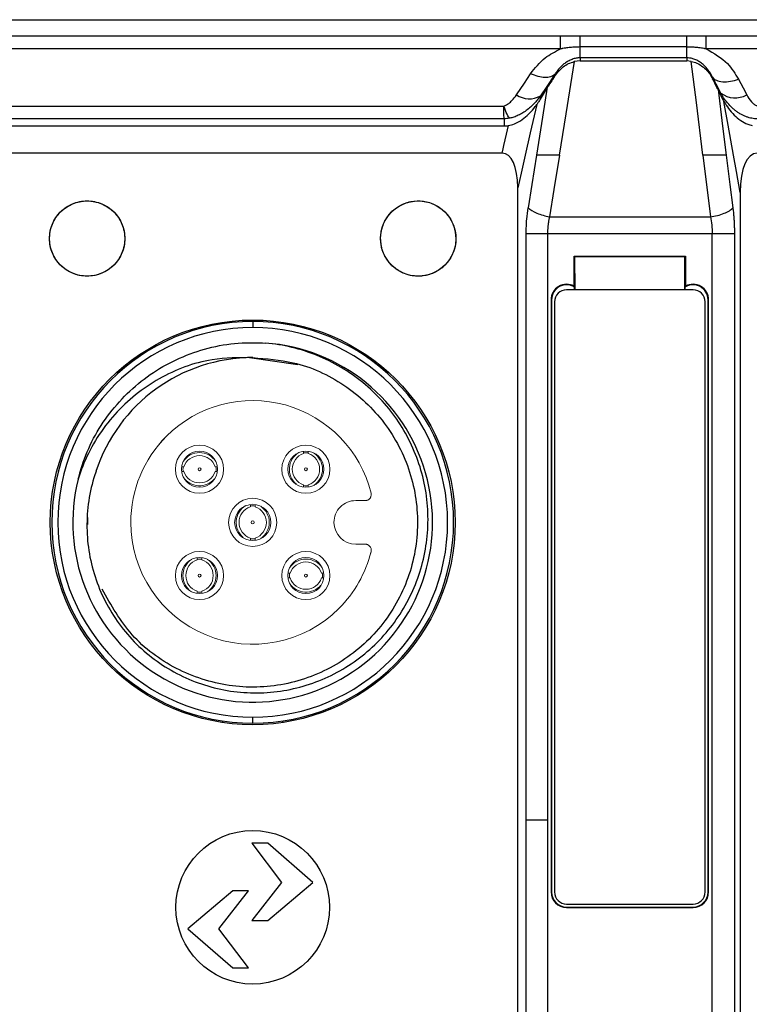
# Model space of a CAD drawing. Header units: millimetres. Extents: x 0 to 1380, y 0 to 297.
# Tile 15 of 60: x 196 to 220, y 165 to 198. Entities that reach past the tile are written whole.
import ezdxf

# ---------------------------------------------------------------- set-up
doc = ezdxf.new("R2010")
doc.units = ezdxf.units.MM
doc.header["$PDSIZE"] = -1
doc.layers.add('1', color=7, linetype='Continuous', true_color=0xffffff)
doc.dimstyles.new('ISO-25', dxfattribs={"dimtxt": 2.5, "dimasz": 2.5, "dimexe": 1.25, "dimexo": 0.625, "dimtad": 1, "dimtxsty": 'Standard', "dimcen": 2.5, "dimadec": 0, "dimazin": 0, "dimtfac": 1, "dimtmove": 0, "dimatfit": 3, "dimfxl": 1, "dimarcsym": 0})

# ---------------------------------------------------------------- blocks, each defined once
blk = doc.blocks.new('*D8')
at = {"color": 0, "lineweight": -2}
for p, q in [((103.223, 166.434), (103.223, 115.582)), ((311.023, 166.434), (311.023, 115.582)), ((107.303, 117.582), (306.943, 117.582))]:
    blk.add_line(p, q, dxfattribs=at)
at = {"color": 0}
for points in [[(107.303, 118.262), (107.303, 116.902), (103.223, 117.582)], [(306.943, 116.902), (306.943, 118.262), (311.023, 117.582)]]:
    blk.add_solid(points, dxfattribs=at)
at = {"layer": 'Defpoints', "color": 0}
for p in [(103.223, 166.434), (311.023, 166.434), (311.023, 117.582)]:
    blk.add_point(p, dxfattribs=at)
at = {"color": 0, "insert": (207.123, 121.147), "char_height": 3.5, "attachment_point": 5}
blk.add_mtext('207,8%%p2', dxfattribs=at)

msp = doc.modelspace()

# ---------------------------------------------------------------- linework, layer by layer
at = {"color": 7, "linetype": 'Continuous', "lineweight": 25}
for p, q in [((107.117, 197.97), (307.129, 197.97)), ((193.715, 197.435), (213.876, 197.435)), ((213.876, 196.999), (213.876, 197.435)), ((214.526, 197.434), (218.07, 197.434)), ((218.07, 197.063), (218.07, 197.434)), ((218.715, 196.999), (218.715, 197.435)), ((218.715, 197.435), (228.65, 197.435)), ((213.876, 196.999), (193.715, 196.999)), ((218.07, 197.063), (214.526, 197.063)), ((218.069, 196.704), (218.07, 197.063)), ((306.594, 196.999), (218.715, 196.999)), ((214.526, 196.704), (214.526, 196.601)), ((218.069, 196.704), (214.526, 196.704)), ((218.069, 196.704), (218.069, 196.601)), ((214.526, 196.601), (214.332, 196.578)), ((214.526, 196.601), (218.069, 196.601)), ((218.22, 196.586), (218.069, 196.601)), ((213.681, 196.142), (213.681, 196.106)), ((213.681, 196.106), (213.681, 196.089)), ((218.926, 196.055), (218.926, 196.026)), ((218.926, 196.026), (218.926, 196.009)), ((213.208, 195.436), (213.208, 195.332)), ((219.2, 195.529), (219.2, 195.45)), ((195.41, 195.101), (203.649, 195.101)), ((203.649, 195.101), (211.993, 195.101)), ((203.649, 194.677), (195.398, 194.677)), ((195.398, 194.437), (203.649, 194.437)), ((212, 194.677), (203.649, 194.677)), ((203.649, 194.437), (212, 194.437)), ((212, 194.677), (212, 194.437)), ((203.649, 193.532), (195.41, 193.532)), ((211.933, 193.532), (203.649, 193.532)), ((213.834, 193.47), (213.839, 193.47)), ((218.605, 193.47), (218.861, 191.418)), ((219.379, 193.47), (219.383, 193.47)), ((212.453, 171.665), (212.453, 192.387)), ((219.844, 192.231), (219.844, 171.787)), ((213.51, 191.418), (218.861, 191.418)), ((212.734, 171.363), (212.734, 190.86)), ((213.444, 190.86), (213.444, 190.387)), ((213.444, 190.86), (218.912, 190.86)), ((218.912, 190.387), (218.912, 190.86)), ((219.654, 190.86), (219.654, 171.524)), ((213.444, 190.387), (213.444, 171.363)), ((218.912, 171.524), (218.912, 190.387)), ((214.328, 190.111), (218.028, 190.111)), ((214.328, 189.113), (214.328, 190.111)), ((214.345, 190.093), (214.328, 190.111)), ((214.345, 190.093), (214.354, 188.993)), ((218.011, 190.093), (214.345, 190.093)), ((218.002, 188.993), (218.011, 190.093)), ((218.011, 190.093), (218.028, 190.111)), ((218.028, 190.111), (218.028, 189.113)), ((218.278, 188.993), (214.078, 188.993)), ((214.345, 188.993), (214.345, 189.083)), ((218.011, 189.083), (218.011, 188.993)), ((213.56, 188.66), (213.56, 168.979)), ((213.56, 188.66), (213.578, 188.66)), ((213.578, 188.66), (213.578, 168.979)), ((213.678, 188.593), (213.678, 168.979)), ((218.678, 168.979), (218.678, 188.593)), ((218.778, 188.66), (218.796, 188.66)), ((218.778, 168.979), (218.778, 188.66)), ((218.796, 168.979), (218.796, 188.66)), ((203.649, 187.938), (203.649, 187.738)), ((205.151, 186.501), (203.539, 186.73)), ((203.649, 174.588), (203.649, 174.788)), ((202.649, 174.663), (202.649, 174.612)), ((204.649, 174.612), (204.649, 174.663)), ((212.453, 159.275), (212.453, 171.665)), ((218.912, 167.504), (218.912, 171.524)), ((219.654, 171.524), (219.654, 159.416)), ((219.844, 171.787), (219.844, 159.153)), ((212.734, 159.577), (212.734, 171.363)), ((213.444, 171.363), (213.444, 167.504)), ((204.147, 170.598), (203.621, 170.598)), ((203.621, 170.598), (204.608, 169.298)), ((205.646, 169.298), (204.147, 170.598)), ((204.608, 169.298), (203.621, 168.037)), ((204.147, 168.037), (205.646, 169.298)), ((202.988, 169.015), (201.489, 167.755)), ((202.526, 167.755), (203.514, 169.015)), ((203.514, 169.015), (202.988, 169.015)), ((213.578, 168.979), (213.56, 168.979)), ((218.796, 168.979), (218.778, 168.979)), ((214.078, 168.579), (218.278, 168.579)), ((214.078, 168.462), (214.078, 168.479)), ((214.078, 168.479), (218.278, 168.479)), ((214.078, 168.462), (218.278, 168.462)), ((218.278, 168.479), (218.278, 168.462)), ((203.621, 168.037), (204.147, 168.037)), ((201.489, 167.755), (202.988, 166.455)), ((203.514, 166.455), (202.526, 167.755)), ((213.444, 167.504), (213.444, 165.47)), ((218.912, 165.47), (218.912, 167.504)), ((202.988, 166.455), (203.514, 166.455)), ((213.444, 165.47), (213.444, 159.577)), ((218.912, 159.416), (218.912, 165.47))]:
    msp.add_line(p, q, dxfattribs=at)
at = {"color": 7, "linetype": 'Continuous', "lineweight": 25, "flags": 128}
for points in [[(214.332, 196.578), (214.053, 194.837), (213.834, 193.47)], [(218.608, 193.47), (218.391, 195.215), (218.22, 196.586)], [(212.412, 195.47), (212.677, 195.865), (212.884, 196.175)], [(213.681, 196.142), (213.416, 195.747), (213.208, 195.436)], [(219.2, 195.529), (219.047, 195.824), (218.926, 196.055)], [(213.087, 193.47), (213.29, 194.733), (213.448, 195.725)], [(213.208, 195.332), (213.343, 195.552), (213.448, 195.725)], [(219.787, 195.995), (219.94, 195.7), (220.061, 195.469)], [(219.108, 195.645), (219.259, 194.427), (219.379, 193.47)], [(219.108, 195.645), (219.16, 195.536), (219.2, 195.45)], [(213.087, 195.148), (212.871, 194.208), (212.702, 193.47)], [(219.623, 193.47), (219.445, 194.467), (219.305, 195.249)], [(211.993, 193.792), (212.077, 194.16), (212.143, 194.449)], [(211.933, 193.532), (211.966, 193.678), (211.993, 193.792)], [(212.702, 193.47), (212.563, 192.864), (212.453, 192.387)], [(213.082, 193.47), (212.925, 192.488), (212.801, 191.716)], [(213.839, 193.47), (213.655, 192.321), (213.51, 191.418)], [(219.383, 193.47), (219.505, 192.488), (219.602, 191.716)], [(219.844, 192.231), (219.72, 192.925), (219.623, 193.47)]]:
    msp.add_lwpolyline(points, dxfattribs=at)
at = {"color": 7, "linetype": 'Continuous', "lineweight": 25}
for centre, radius in [((198.149, 190.697), 1.25), ((209.149, 190.697), 1.25), ((203.649, 181.263), 6.725), ((203.649, 168.47), 2.552)]:
    msp.add_circle(centre, radius, dxfattribs=at)
for centre, radius, start, end in [((212.839, 196.119), 0.777, 236.6647, 298.4007), ((219.678, 196.171), 0.799, 233.3302, 298.6469), ((214.078, 188.66), 0.517, 61.1097, 180), ((214.078, 188.66), 0.5, 57.6622, 180), ((218.278, 188.66), 0.5, 0, 122.3378), ((218.278, 188.66), 0.517, 0, 118.8903), ((214.078, 188.593), 0.4, 90, 180), ((218.278, 188.593), 0.4, 0, 90), ((203.649, 181.263), 6.675, 90, 270), ((203.649, 181.263), 6.675, 270, 90), ((203.649, 181.263), 6.475, 90, 270), ((203.649, 181.263), 6.475, 270, 90), ((203.649, 181.263), 5.975, 166.077, 85.923), ((203.649, 181.263), 5.475, 90, 162), ((214.078, 168.979), 0.517, 180, 270), ((214.078, 168.979), 0.5, 180, 270), ((214.078, 168.979), 0.4, 180, 270), ((218.278, 168.979), 0.4, 270, 0), ((218.278, 168.979), 0.517, 270, 0), ((218.278, 168.979), 0.5, 270, 0)]:
    msp.add_arc(centre, radius, start, end, dxfattribs=at)
for centre, major_axis, ratio, start_param, end_param in [((214.35, 196.926), (1.044, 1.481), 0.044298, 2.201702, 2.546877), ((218.16, 197.299), (-1.039, 1.884), 0.031286, 3.624142, 3.941168), ((211.551, 191.547), (0.454, 1.977), 0.39429, 5.239855, 6.3735), ((220.708, 191.547), (-0.354, 1.981), 0.397618, 6.212204, 7.431363)]:
    msp.add_ellipse(centre, major_axis=major_axis, ratio=ratio, start_param=start_param, end_param=end_param, dxfattribs=at)
for points, knots in [([(213.876, 197.435), (213.997, 197.435), (214.214, 197.435), (214.431, 197.434), (214.526, 197.434)], [0, 0, 0, 0, 0.5599953, 1, 1, 1, 1]), ([(214.526, 197.063), (214.526, 197.171), (214.526, 197.265), (214.526, 197.394), (214.526, 197.43), (214.526, 197.434)], [0, 0, 0, 0, 0.5, 0.5, 1, 1, 1, 1]), ([(218.07, 197.434), (218.19, 197.434), (218.405, 197.435), (218.621, 197.435), (218.715, 197.435)], [0, 0, 0, 0, 0.5599881, 1, 1, 1, 1]), ([(212.884, 196.175), (213.029, 196.364), (213.287, 196.7), (213.696, 196.907), (213.876, 196.999)], [0, 0, 0, 0, 0.560499, 1, 1, 1, 1]), ([(214.526, 197.063), (214.472, 197.062), (214.363, 197.06), (214.199, 197.047), (214.063, 197.029), (213.969, 197.015), (213.922, 197.007), (213.896, 197.002), (213.882, 197), (213.876, 196.999)], [0, 0, 0, 0, 0.24702, 0.499827, 0.750102, 0.875161, 0.937635, 0.968853, 1, 1, 1, 1]), ([(214.526, 196.704), (214.526, 196.722), (214.526, 196.763), (214.526, 196.887), (214.526, 196.969), (214.526, 197.063)], [0, 0, 0, 0, 0.5, 0.5, 1, 1, 1, 1]), ([(218.715, 196.998), (218.702, 197.001), (218.675, 197.006), (218.622, 197.015), (218.529, 197.029), (218.394, 197.047), (218.232, 197.06), (218.123, 197.062), (218.07, 197.063)], [0, 0, 0, 0, 0.062252, 0.124732, 0.249805, 0.500112, 0.752671, 1, 1, 1, 1]), ([(218.715, 196.999), (218.972, 196.852), (219.432, 196.589), (219.678, 196.177), (219.787, 195.995)], [0, 0, 0, 0, 0.559055, 1, 1, 1, 1]), ([(214.526, 196.704), (214.511, 196.703), (214.477, 196.703), (214.423, 196.696), (214.361, 196.684), (214.293, 196.665), (214.202, 196.63), (214.097, 196.575), (213.953, 196.474), (213.823, 196.345), (213.731, 196.222), (213.692, 196.16), (213.681, 196.142)], [0, 0, 0, 0, 0.035323, 0.077855, 0.127838, 0.185446, 0.250849, 0.375032, 0.50077, 0.750193, 0.930496, 1, 1, 1, 1]), ([(218.926, 196.055), (218.912, 196.085), (218.879, 196.153), (218.81, 196.264), (218.727, 196.369), (218.633, 196.464), (218.532, 196.547), (218.411, 196.62), (218.287, 196.671), (218.173, 196.699), (218.101, 196.702), (218.069, 196.704)], [0, 0, 0, 0, 0.107321, 0.249406, 0.400324, 0.498614, 0.624464, 0.748626, 0.85076, 0.93408, 1, 1, 1, 1]), ([(213.681, 196.089), (213.727, 196.152), (213.846, 196.313), (214.064, 196.492), (214.268, 196.557), (214.332, 196.578)], [0, 0, 0, 0, 0.30217, 0.778778, 1, 1, 1, 1]), ([(218.22, 196.586), (218.283, 196.569), (218.437, 196.527), (218.681, 196.36), (218.837, 196.176), (218.913, 196.033), (218.926, 196.009)], [0, 0, 0, 0, 0.18417, 0.447346, 0.905187, 1, 1, 1, 1]), ([(213.681, 196.142), (213.612, 196.076), (213.498, 196.043), (213.218, 196.055), (213.051, 196.099), (212.884, 196.175)], [0, 0, 0, 0, 0.5, 0.5, 1, 1, 1, 1]), ([(218.926, 196.055), (218.957, 196.015), (219.001, 195.981), (219.115, 195.93), (219.184, 195.914), (219.342, 195.903), (219.429, 195.908), (219.608, 195.939), (219.699, 195.964), (219.787, 195.995)], [0, 0, 0, 0, 0.25, 0.25, 0.5, 0.5, 0.75, 0.75, 1, 1, 1, 1]), ([(211.993, 195.101), (212.049, 195.128), (212.151, 195.176), (212.289, 195.306), (212.364, 195.406), (212.412, 195.47)], [0, 0, 0, 0, 0.312566, 0.559404, 1, 1, 1, 1]), ([(213.208, 195.436), (213.182, 195.4), (213.125, 195.323), (213.027, 195.209), (212.91, 195.091), (212.775, 194.976), (212.628, 194.873), (212.479, 194.792), (212.334, 194.731), (212.237, 194.708), (212.19, 194.696)], [0, 0, 0, 0, 0.107091, 0.225379, 0.355839, 0.500069, 0.639589, 0.769867, 0.890513, 1, 1, 1, 1]), ([(220.148, 194.711), (220.116, 194.721), (220.05, 194.741), (219.954, 194.782), (219.86, 194.832), (219.767, 194.89), (219.677, 194.956), (219.558, 195.058), (219.427, 195.196), (219.298, 195.365), (219.231, 195.477), (219.2, 195.529)], [0, 0, 0, 0, 0.077757, 0.157848, 0.240022, 0.324251, 0.410652, 0.499447, 0.689912, 0.855684, 1, 1, 1, 1]), ([(220.061, 195.469), (220.11, 195.39), (220.177, 195.28), (220.302, 195.157), (220.374, 195.12), (220.41, 195.101)], [0, 0, 0, 0, 0.559873, 0.780398, 1, 1, 1, 1]), ([(212, 194.677), (211.999, 194.698), (211.998, 194.747), (211.995, 194.893), (211.994, 194.989), (211.993, 195.101)], [0, 0, 0, 0, 0.5, 0.5, 1, 1, 1, 1]), ([(212.19, 194.696), (212.165, 194.713), (212.135, 194.758), (212.067, 194.897), (212.03, 194.99), (211.993, 195.101)], [0, 0, 0, 0, 0.5, 0.5, 1, 1, 1, 1]), ([(212.143, 194.449), (212.211, 194.466), (212.387, 194.511), (212.697, 194.703), (212.929, 194.932), (213.054, 195.103), (213.087, 195.148)], [0, 0, 0, 0, 0.1438277, 0.371214, 0.8352601, 1, 1, 1, 1]), ([(213.208, 195.332), (213.186, 195.297), (213.146, 195.233), (213.105, 195.174), (213.087, 195.148)], [0, 0, 0, 0, 0.559976, 1, 1, 1, 1]), ([(219.305, 195.249), (219.404, 195.094), (219.545, 194.873), (219.843, 194.622), (220.05, 194.501), (220.195, 194.464), (220.246, 194.451)], [0, 0, 0, 0, 0.505109, 0.718271, 0.899419, 1, 1, 1, 1]), ([(220.398, 194.677), (220.371, 194.678), (220.316, 194.679), (220.232, 194.691), (220.176, 194.705), (220.148, 194.711)], [0, 0, 0, 0, 0.321587, 0.656686, 1, 1, 1, 1]), ([(212.19, 194.696), (212.158, 194.691), (212.095, 194.68), (212.031, 194.678), (212, 194.677)], [0, 0, 0, 0, 0.510946, 1, 1, 1, 1]), ([(212, 194.437), (212.027, 194.438), (212.075, 194.439), (212.123, 194.446), (212.143, 194.449)], [0, 0, 0, 0, 0.559884, 1, 1, 1, 1]), ([(213.834, 193.47), (213.808, 193.47), (213.754, 193.47), (213.671, 193.47), (213.585, 193.47), (213.498, 193.47), (213.393, 193.47), (213.235, 193.468), (213.146, 193.469), (213.087, 193.47)], [0, 0, 0, 0, 0.085591, 0.176527, 0.272661, 0.373713, 0.479272, 0.66191, 1, 1, 1, 1]), ([(219.379, 193.47), (219.365, 193.47), (219.34, 193.47), (219.293, 193.47), (219.245, 193.469), (219.198, 193.469), (219.154, 193.469), (219.116, 193.469), (219.084, 193.47), (219.018, 193.47), (218.912, 193.47), (218.759, 193.47), (218.657, 193.47), (218.608, 193.47)], [0, 0, 0, 0, 0.09704, 0.186283, 0.266816, 0.337948, 0.399161, 0.450151, 0.49076, 0.52092, 0.692107, 0.852309, 1, 1, 1, 1]), ([(199.399, 190.697), (199.399, 190.86), (199.367, 191.024), (199.241, 191.326), (199.149, 191.465), (198.917, 191.697), (198.778, 191.789), (198.476, 191.915), (198.312, 191.947), (197.985, 191.947), (197.821, 191.915), (197.519, 191.789), (197.38, 191.697), (197.149, 191.465), (197.056, 191.326), (196.931, 191.024), (196.898, 190.86), (196.898, 190.697), (196.898, 190.533), (196.931, 190.369), (197.056, 190.067), (197.149, 189.928), (197.38, 189.697), (197.519, 189.604), (197.821, 189.479), (197.985, 189.446), (198.312, 189.446), (198.476, 189.479), (198.778, 189.604), (198.917, 189.697), (199.149, 189.928), (199.241, 190.067), (199.367, 190.369), (199.399, 190.533), (199.399, 190.697)], [3.141593, 3.141593, 3.141593, 3.141593, 3.534292, 3.534292, 3.926991, 3.926991, 4.31969, 4.31969, 4.712389, 4.712389, 5.105088, 5.105088, 5.497787, 5.497787, 5.890486, 5.890486, 6.283185, 6.283185, 6.283185, 6.675884, 6.675884, 7.068583, 7.068583, 7.461283, 7.461283, 7.853982, 7.853982, 8.246681, 8.246681, 8.63938, 8.63938, 9.032079, 9.032079, 9.424778, 9.424778, 9.424778, 9.424778]), ([(210.399, 190.697), (210.385, 190.837), (210.358, 191.118), (210.142, 191.492), (209.825, 191.777), (209.429, 191.94), (209.003, 191.963), (208.592, 191.843), (208.244, 191.594), (207.998, 191.244), (207.882, 190.831), (207.908, 190.404), (208.075, 190.01), (208.362, 189.694), (208.738, 189.49), (209.161, 189.422), (209.582, 189.498), (209.955, 189.71), (210.235, 190.032), (210.379, 190.381), (210.394, 190.609), (210.399, 190.697)], [0, 0, 0, 0, 0.053651, 0.107304, 0.160993, 0.214639, 0.268265, 0.321907, 0.375593, 0.42935, 0.483119, 0.536817, 0.590462, 0.644091, 0.697729, 0.75141, 0.805163, 0.858936, 0.91264, 0.966289, 1, 1, 1, 1]), ([(212.734, 190.86), (212.738, 191.023), (212.744, 191.315), (212.784, 191.593), (212.801, 191.716)], [0, 0, 0, 0, 0.559651, 1, 1, 1, 1]), ([(212.801, 191.716), (212.862, 191.658), (212.964, 191.594), (213.22, 191.487), (213.371, 191.444), (213.51, 191.418)], [0, 0, 0, 0, 0.5, 0.5, 1, 1, 1, 1]), ([(218.861, 191.418), (218.934, 191.429), (219.011, 191.444), (219.164, 191.483), (219.24, 191.507), (219.377, 191.562), (219.437, 191.592), (219.537, 191.654), (219.575, 191.686), (219.602, 191.716)], [0, 0, 0, 0, 0.2440422, 0.2440422, 0.4940422, 0.4940422, 0.7440422, 0.7440422, 0.9940422, 0.9940422, 0.9940422, 0.9940422]), ([(219.602, 191.716), (219.607, 191.67), (219.618, 191.578), (219.631, 191.437), (219.641, 191.294), (219.648, 191.151), (219.653, 191.006), (219.653, 190.909), (219.654, 190.86)], [0, 0, 0, 0, 0.1671, 0.333389, 0.499344, 0.665446, 0.832174, 1, 1, 1, 1]), ([(213.51, 191.418), (213.502, 191.382), (213.485, 191.31), (213.467, 191.198), (213.453, 191.086), (213.445, 190.973), (213.444, 190.898), (213.444, 190.86)], [0, 0, 0, 0, 0.203229, 0.405059, 0.605273, 0.803652, 1, 1, 1, 1]), ([(212.734, 190.86), (212.778, 190.86), (212.866, 190.86), (213.106, 190.86), (213.316, 190.86), (213.444, 190.86)], [0, 0, 0, 0, 0.27624, 0.562895, 1, 1, 1, 1]), ([(218.912, 190.86), (218.986, 190.86), (219.063, 190.86), (219.215, 190.86), (219.291, 190.86), (219.427, 190.86), (219.488, 190.86), (219.587, 190.86), (219.625, 190.86), (219.654, 190.86)], [0.0059229, 0.0059229, 0.0059229, 0.0059229, 0.25, 0.25, 0.5, 0.5, 0.75, 0.75, 0.9940771, 0.9940771, 0.9940771, 0.9940771]), ([(214.345, 189.083), (214.342, 189.089), (214.336, 189.099), (214.33, 189.109), (214.328, 189.113)], [0, 0, 0, 0, 0.559999, 1, 1, 1, 1]), ([(218.028, 189.113), (218.025, 189.108), (218.019, 189.098), (218.013, 189.087), (218.011, 189.083)], [0, 0, 0, 0, 0.56, 1, 1, 1, 1]), ([(197.851, 182.7), (197.904, 182.888), (198.134, 183.712), (198.898, 185.058), (200.146, 186.184), (201.625, 186.95), (202.883, 187.26), (203.814, 187.231), (204.074, 187.222)], [0, 0, 0, 0, 0.070405, 0.307906, 0.54527, 0.66477, 0.906299, 1, 1, 1, 1]), ([(198.443, 182.954), (198.345, 182.672), (198.271, 182.385), (198.171, 181.801), (198.144, 181.502), (198.14, 180.911), (198.161, 180.618), (198.25, 180.035), (198.319, 179.743), (198.501, 179.18), (198.614, 178.908), (198.882, 178.383), (199.039, 178.129), (199.39, 177.65), (199.582, 177.427), (200, 177.013), (200.228, 176.821), (200.953, 176.302), (201.481, 176.038), (202.617, 175.679), (203.199, 175.592), (204.092, 175.6), (204.388, 175.625), (204.968, 175.721), (205.255, 175.792), (205.818, 175.978), (206.093, 176.094), (206.617, 176.364), (206.867, 176.519), (207.345, 176.867), (207.573, 177.062), (207.991, 177.479), (208.182, 177.702), (208.53, 178.178), (208.689, 178.433), (208.961, 178.958), (209.076, 179.229), (209.264, 179.787), (209.338, 180.077), (209.439, 180.661), (209.467, 180.955), (209.478, 181.543), (209.462, 181.838), (209.383, 182.429), (209.322, 182.718), (209.157, 183.282), (209.054, 183.558), (208.803, 184.097), (208.657, 184.357), (208.332, 184.847), (208.151, 185.079), (207.754, 185.518), (207.536, 185.724), (207.079, 186.097), (206.838, 186.265), (206.33, 186.565), (206.062, 186.698), (205.239, 187.032), (204.668, 187.17), (204.074, 187.222)], [0, 0, 0, 0, 0.03125, 0.03125, 0.0625, 0.0625, 0.09375, 0.09375, 0.125, 0.125, 0.15625, 0.15625, 0.1875, 0.1875, 0.21875, 0.21875, 0.25, 0.25, 0.3125, 0.3125, 0.375, 0.375, 0.40625, 0.40625, 0.4375, 0.4375, 0.46875, 0.46875, 0.5, 0.5, 0.53125, 0.53125, 0.5625, 0.5625, 0.59375, 0.59375, 0.625, 0.625, 0.65625, 0.65625, 0.6875, 0.6875, 0.71875, 0.71875, 0.75, 0.75, 0.78125, 0.78125, 0.8125, 0.8125, 0.84375, 0.84375, 0.875, 0.875, 0.90625, 0.90625, 0.9375, 0.9375, 1, 1, 1, 1]), ([(203.649, 186.738), (203.196, 186.737), (202.118, 186.734), (200.484, 186.113), (198.986, 184.917), (198.184, 183.659), (197.91, 182.878), (197.848, 182.701)], [0, 0, 0, 0, 0.178305, 0.424157, 0.672934, 0.925959, 1, 1, 1, 1]), ([(203.649, 186.738), (204.102, 186.704), (205.17, 186.626), (206.735, 185.906), (208.1, 184.63), (208.963, 182.964), (209.227, 181.109), (208.862, 179.27), (207.908, 177.657), (206.473, 176.45), (204.721, 175.787), (202.845, 175.74), (201.071, 176.321), (199.551, 177.437), (198.948, 178.51), (198.648, 179.043)], [0, 0, 0, 0, 0.057943, 0.136523, 0.215101, 0.293679, 0.372258, 0.450836, 0.529414, 0.607993, 0.68657, 0.765149, 0.843727, 0.922305, 1, 1, 1, 1]), ([(213.444, 171.363), (213.371, 171.363), (213.225, 171.363), (213.024, 171.363), (212.85, 171.363), (212.773, 171.363), (212.734, 171.363)], [0, 0, 0, 0, 0.249999, 0.499999, 0.749992, 1, 1, 1, 1])]:
    msp.add_open_spline(points, degree=3, knots=knots, dxfattribs=at)
for points in [[(219.2, 195.45), (219.234, 195.379), (219.269, 195.313), (219.305, 195.249)], [(213.087, 193.47), (213.085, 193.47), (213.084, 193.47), (213.082, 193.47)], [(218.861, 191.418), (218.894, 191.24), (218.912, 191.05), (218.912, 190.86)]]:
    msp.add_open_spline(points, degree=3, dxfattribs=at)
at = {"layer": '1', "color": 155, "linetype": 'Continuous', "lineweight": 18}
for p, q in [((207.074, 181.988), (207.387, 181.988)), ((207.387, 180.538), (207.074, 180.538))]:
    msp.add_line(p, q, dxfattribs=at)
at = {"layer": '1', "color": 155, "linetype": 'Continuous', "lineweight": 13}
for centre, radius, start, end in [((203.649, 181.263), 4.05, 13.9053, 135.0039), ((203.649, 181.263), 4.05, 135.0039, 180), ((207.074, 181.263), 0.725, 90, 135), ((207.074, 181.263), 0.725, 135, 180), ((203.649, 181.263), 4.05, 180, 314.9987), ((207.074, 181.263), 0.725, 180, 270), ((203.649, 181.263), 4.05, 314.9987, 346.0947)]:
    msp.add_arc(centre, radius, start, end, dxfattribs=at)
at = {"layer": '1', "color": 155, "linetype": 'Continuous', "lineweight": 18}
for centre, radius, start, end in [((203.649, 181.263), 4.05, 13.9019, 135), ((203.649, 181.263), 4.05, 135, 180), ((201.882, 183.03), 0.8, 0, 180), ((201.882, 183.03), 0.6, 0, 180), ((205.417, 183.03), 0.8, 0, 180), ((205.417, 183.03), 0.6, 0, 180), ((205.417, 183.03), 0.55, 90, 98.2981), ((205.417, 183.03), 0.55, 81.7022, 90), ((201.882, 183.03), 0.8, 180, 0), ((201.882, 183.03), 0.6, 180, 0), ((201.882, 183.03), 0.55, 171.7022, 180), ((201.882, 183.03), 0.55, 180, 188.2981), ((201.882, 183.03), 0.05, 0, 180), ((201.882, 183.03), 0.05, 180, 0), ((201.882, 183.03), 0.55, 350.7142, 0), ((201.882, 183.03), 0.55, 0, 8.2981), ((205.417, 183.03), 0.8, 180, 0), ((205.417, 183.03), 0.6, 180, 0), ((205.417, 183.03), 0.05, 90, 270), ((205.417, 183.03), 0.05, 270, 90), ((205.417, 183.03), 0.55, 261.7022, 270), ((205.417, 183.03), 0.55, 270, 278.2981), ((203.649, 181.263), 0.8, 0, 180), ((207.074, 181.263), 0.725, 90, 135), ((203.649, 181.263), 0.6, 0, 180), ((203.649, 181.263), 0.55, 90, 98.2981), ((203.649, 181.263), 0.55, 81.7022, 90), ((207.074, 181.263), 0.725, 135, 180), ((203.649, 181.263), 0.05, 90, 270), ((203.649, 181.263), 0.05, 270, 90), ((203.649, 181.263), 4.05, 180, 315), ((203.649, 181.263), 0.8, 180, 0), ((203.649, 181.263), 0.6, 180, 0), ((207.074, 181.263), 0.725, 180, 270), ((203.649, 181.263), 0.55, 260.7142, 270), ((203.649, 181.263), 0.55, 270, 278.2981), ((201.882, 179.495), 0.8, 0, 180), ((201.882, 179.495), 0.6, 0, 180), ((201.882, 179.495), 0.55, 90, 98.2981), ((201.882, 179.495), 0.55, 81.7022, 90), ((205.417, 179.495), 0.8, 0, 180), ((205.417, 179.495), 0.6, 0, 180), ((203.649, 181.263), 4.05, 315, 346.0981), ((201.882, 179.495), 0.8, 180, 0), ((201.882, 179.495), 0.6, 180, 0), ((201.882, 179.495), 0.05, 90, 270), ((201.882, 179.495), 0.05, 270, 90), ((205.417, 179.495), 0.8, 180, 0), ((205.417, 179.495), 0.6, 180, 0), ((205.417, 179.495), 0.55, 171.7022, 180), ((205.417, 179.495), 0.55, 180, 188.2981), ((205.417, 179.495), 0.05, 0, 180), ((205.417, 179.495), 0.05, 180, 0), ((205.417, 179.495), 0.55, 350.7142, 0), ((205.417, 179.495), 0.55, 0, 8.2981), ((201.882, 179.495), 0.55, 260.7142, 270), ((201.882, 179.495), 0.55, 270, 278.2981)]:
    msp.add_arc(centre, radius, start, end, dxfattribs=at)
for centre, major_axis, start_param, end_param in [((205.517, 183.03), (0, -0.65), 3.68283, 5.594077), ((201.882, 182.931), (-0.65, 0), 3.72839, 5.696473), ((201.882, 182.934), (0.55, 0), 0.323805, 2.817791), ((205.513, 183.03), (0, 0.55), 0.323805, 2.817791), ((205.321, 183.03), (0, -0.55), 0.323805, 2.817791), ((205.318, 183.03), (0, 0.65), 3.736137, 5.688764), ((201.882, 183.127), (-0.55, 0), 0.323805, 2.817791), ((201.882, 183.13), (0.65, 0), 3.718815, 5.587667), ((203.749, 181.263), (0, -0.65), 3.68283, 5.594077), ((203.745, 181.263), (0, 0.55), 0.323805, 2.817791), ((203.553, 181.263), (0, -0.55), 0.323805, 2.817791), ((203.55, 181.263), (0, 0.65), 3.738329, 5.686575), ((201.981, 179.495), (0, -0.65), 3.733784, 5.691117), ((201.978, 179.495), (0, 0.55), 0.323805, 2.817791), ((201.786, 179.495), (0, -0.55), 0.323805, 2.817791), ((201.782, 179.495), (0, 0.65), 3.736056, 5.688846), ((205.417, 179.395), (-0.65, 0), 3.730337, 5.694526), ((205.417, 179.399), (0.55, 0), 0.323805, 2.817791), ((205.417, 179.591), (-0.55, 0), 0.323805, 2.817791), ((205.417, 179.595), (0.65, 0), 3.718815, 5.587667)]:
    msp.add_ellipse(centre, major_axis=major_axis, ratio=0.999406, start_param=start_param, end_param=end_param, dxfattribs=at)
for points, knots in [([(205.34, 183.614), (205.34, 183.61), (205.34, 183.589), (205.339, 183.569), (205.338, 183.552)], [0, 0, 0, 0, 0.170749, 1, 1, 1, 1]), ([(205.496, 183.552), (205.495, 183.569), (205.495, 183.59), (205.494, 183.612), (205.494, 183.617)], [0, 0, 0, 0, 0.795639, 1, 1, 1, 1]), ([(201.295, 182.954), (201.299, 182.954), (201.322, 182.953), (201.344, 182.952), (201.36, 182.952)], [0, 0, 0, 0, 0.214862, 1, 1, 1, 1]), ([(201.36, 183.109), (201.344, 183.109), (201.323, 183.108), (201.301, 183.107), (201.297, 183.107)], [0, 0, 0, 0, 0.816156, 1, 1, 1, 1]), ([(202.469, 183.107), (202.464, 183.107), (202.441, 183.108), (202.42, 183.109), (202.403, 183.109)], [0, 0, 0, 0, 0.214862, 1, 1, 1, 1]), ([(202.403, 182.952), (202.42, 182.952), (202.441, 182.953), (202.462, 182.954), (202.466, 182.954)], [0, 0, 0, 0, 0.816156, 1, 1, 1, 1]), ([(205.338, 182.509), (205.339, 182.492), (205.34, 182.471), (205.34, 182.449), (205.34, 182.444)], [0, 0, 0, 0, 0.795639, 1, 1, 1, 1]), ([(205.494, 182.447), (205.494, 182.451), (205.495, 182.472), (205.495, 182.492), (205.496, 182.509)], [0, 0, 0, 0, 0.170749, 1, 1, 1, 1]), ([(207.46, 182.002), (207.483, 182.011), (207.502, 182.023), (207.526, 182.044), (207.533, 182.052), (207.546, 182.067), (207.558, 182.083), (207.567, 182.1), (207.574, 182.117), (207.577, 182.126), (207.584, 182.152), (207.587, 182.17), (207.587, 182.188)], [0, 0, 0, 0, 0.25, 0.25, 0.375, 0.375, 0.5, 0.625, 0.625, 0.75, 0.75, 1, 1, 1, 1]), ([(203.573, 181.846), (203.573, 181.843), (203.572, 181.821), (203.571, 181.801), (203.571, 181.784)], [0, 0, 0, 0, 0.170749, 1, 1, 1, 1]), ([(203.728, 181.784), (203.728, 181.801), (203.727, 181.822), (203.726, 181.844), (203.726, 181.849)], [0, 0, 0, 0, 0.795639, 1, 1, 1, 1]), ([(198.177, 181.423), (198.175, 181.37), (198.174, 181.317), (198.174, 181.241), (198.175, 181.218), (198.175, 181.195)], [0, 0, 0, 0, 0.695036, 0.695036, 1, 1, 1, 1]), ([(203.571, 180.741), (203.571, 180.725), (203.572, 180.703), (203.573, 180.681), (203.573, 180.677)], [0, 0, 0, 0, 0.795639, 1, 1, 1, 1]), ([(203.726, 180.679), (203.726, 180.683), (203.727, 180.704), (203.728, 180.725), (203.728, 180.741)], [0, 0, 0, 0, 0.170749, 1, 1, 1, 1]), ([(207.587, 180.338), (207.587, 180.355), (207.584, 180.373), (207.575, 180.408), (207.568, 180.425), (207.552, 180.45), (207.547, 180.458), (207.534, 180.474), (207.526, 180.481), (207.51, 180.495), (207.502, 180.502), (207.482, 180.514), (207.472, 180.519), (207.46, 180.524)], [0, 0, 0, 0, 0.25, 0.25, 0.5, 0.5, 0.625, 0.625, 0.75, 0.75, 0.875, 0.875, 1, 1, 1, 1]), ([(201.805, 180.078), (201.805, 180.075), (201.804, 180.054), (201.803, 180.033), (201.803, 180.016)], [0, 0, 0, 0, 0.170749, 1, 1, 1, 1]), ([(201.96, 180.016), (201.96, 180.033), (201.959, 180.055), (201.958, 180.077), (201.958, 180.081)], [0, 0, 0, 0, 0.795639, 1, 1, 1, 1]), ([(204.83, 179.418), (204.835, 179.418), (204.857, 179.417), (204.879, 179.417), (204.896, 179.416)], [0, 0, 0, 0, 0.214862, 1, 1, 1, 1]), ([(204.896, 179.574), (204.879, 179.573), (204.858, 179.573), (204.837, 179.572), (204.833, 179.572)], [0, 0, 0, 0, 0.816156, 1, 1, 1, 1]), ([(206.004, 179.572), (205.999, 179.572), (205.977, 179.572), (205.955, 179.573), (205.939, 179.574)], [0, 0, 0, 0, 0.214862, 1, 1, 1, 1]), ([(205.939, 179.416), (205.955, 179.417), (205.976, 179.417), (205.998, 179.418), (206.002, 179.418)], [0, 0, 0, 0, 0.816156, 1, 1, 1, 1]), ([(201.803, 178.974), (201.803, 178.957), (201.804, 178.935), (201.805, 178.913), (201.805, 178.909)], [0, 0, 0, 0, 0.795639, 1, 1, 1, 1]), ([(201.958, 178.912), (201.958, 178.915), (201.959, 178.936), (201.96, 178.957), (201.96, 178.974)], [0, 0, 0, 0, 0.170749, 1, 1, 1, 1])]:
    msp.add_open_spline(points, degree=3, knots=knots, dxfattribs=at)
for points in [[(207.46, 182.002), (207.453, 181.999), (207.437, 181.994), (207.412, 181.989), (207.395, 181.988), (207.387, 181.988)], [(207.587, 182.188), (207.587, 182.193), (207.586, 182.204), (207.584, 182.22), (207.582, 182.231), (207.581, 182.236)], [(207.387, 180.538), (207.395, 180.538), (207.412, 180.537), (207.437, 180.532), (207.453, 180.527), (207.46, 180.524)], [(207.581, 180.29), (207.582, 180.295), (207.584, 180.306), (207.586, 180.322), (207.587, 180.332), (207.587, 180.338)]]:
    msp.add_open_spline(points, degree=3, dxfattribs=at)

# ---------------------------------------------------------------- dimensions: what is measured, and where the dimension line sits
dim = msp.add_linear_dim(base=(311.023, 117.582), p1=(103.223, 166.434), p2=(311.023, 166.434), dimstyle='ISO-25', override={"dimtxt": 3.5, "dimasz": 4.08, "dimexe": 2, "dimexo": 0, "dimgap": 1.524, "dimtih": 1, "dimtoh": 1, "dimdec": 1, "dimzin": 0, "dimtxsty": 'Standard', "dimadec": 2, "dimtol": 1, "dimtp": 2, "dimtm": 2, "dimtdec": 0, "dimtzin": 0})
dim.commit()
dim.dimension.update_dxf_attribs({"geometry": '*D8', "text_midpoint": (207.123, 121.147)})

doc.saveas('drawing.dxf')
